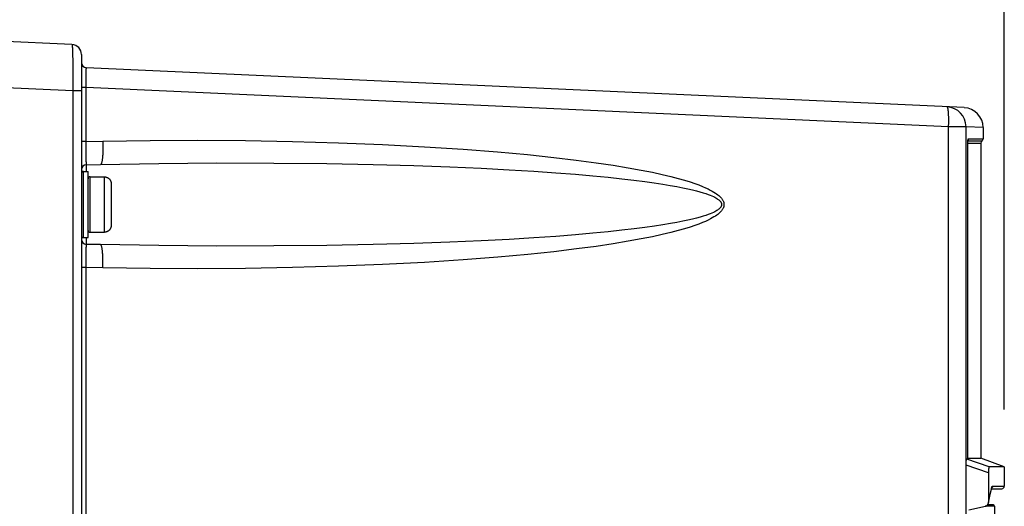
# Model space of a CAD drawing. Extents: x 0 to 594, y 0 to 420.
# Tile 31 of 105: x 280 to 309, y 270 to 285. Entities that reach past the tile are written whole.
import ezdxf

# ---------------------------------------------------------------- set-up
doc = ezdxf.new("R2010")
doc.units = 0
doc.header["$LTSCALE"] = 32.67
doc.layers.get('0').update_dxf_attribs({"linetype": 'CONTINUOUS'})
doc.layers.add('DATUM_AXIS', color=7, linetype='CONTINUOUS')
doc.styles.get("Standard").update_dxf_attribs({"font": 'txt', "width": 0.8})
doc.dimstyles.get("Standard").update_dxf_attribs({"dimtxt": 2.5, "dimasz": 2.5, "dimexe": 1.25, "dimexo": 0.625, "dimtad": 1, "dimcen": 2.5, "dimazin": 3, "dimtfac": 1, "dimtmove": 0, "dimatfit": 3})

# ---------------------------------------------------------------- blocks, each defined once
blk = doc.blocks.new('_FILLED')
at = {"color": 0, "linetype": 'BYBLOCK'}
blk.add_solid([(0, 0), (-1, 0.1429), (-1, -0.1429)], dxfattribs=at)
blk = doc.blocks.new('*D5')
at = {"color": 2, "linetype": 'CONTINUOUS'}
for p, q in [((247.251, 284.046), (247.251, 305.237)), ((309.351, 273.081), (309.351, 305.237)), ((247.251, 304.237), (278.301, 304.237)), ((309.351, 304.237), (278.301, 304.237))]:
    blk.add_line(p, q, dxfattribs=at)
at = {"color": 2, "linetype": 'CONTINUOUS', "xscale": 3.5, "yscale": 3.5, "zscale": 3.5, "rotation": 180}
blk.add_blockref('_FILLED', (247.251, 304.237), dxfattribs=at)
at = {"color": 2, "linetype": 'CONTINUOUS', "xscale": 3.5, "yscale": 3.5, "zscale": 3.5}
blk.add_blockref('_FILLED', (309.351, 304.237), dxfattribs=at)
at = {"color": 5, "linetype": 'CONTINUOUS', "width": 0.8}
blk.add_text('311', height=3.5, dxfattribs=at).set_placement((274.101, 305.112))

msp = doc.modelspace()

# ---------------------------------------------------------------- linework, layer by layer
at = {"color": 7, "linetype": 'CONTINUOUS'}
for p, q in [((281.164, 284.103), (278.941, 284.204)), ((281.451, 283.804), (281.451, 199.585)), ((308.138, 282.197), (281.603, 283.401)), ((308.193, 151.213), (308.193, 281.621)), ((308.711, 281.597), (308.711, 281.259)), ((308.248, 271.581), (308.248, 281.114)), ((308.641, 281.127), (308.641, 271.606)), ((281.607, 280.474), (282.031, 280.483)), ((282.031, 278.059), (281.607, 278.068)), ((308.247, 271.581), (308.218, 271.581)), ((308.248, 271.606), (308.641, 271.606)), ((309.351, 271.348), (308.641, 271.606)), ((309.351, 271.348), (308.896, 271.346)), ((309.351, 271.348), (309.351, 270.767)), ((308.927, 270.517), (308.961, 270.676)), ((308.961, 270.676), (308.963, 270.685)), ((308.962, 270.683), (308.964, 270.689)), ((308.963, 270.685), (309.271, 270.687)), ((308.283, 270.048), (308.782, 270.156)), ((309.011, 270.195), (308.842, 270.195)), ((309.051, 270.155), (309.051, 269.55))]:
    msp.add_line(p, q, dxfattribs=at)
at = {"color": 9, "linetype": 'CONTINUOUS'}
for p, q in [((281.18, 283.924), (281.182, 283.87)), ((281.182, 283.87), (281.184, 283.811)), ((281.184, 283.811), (281.185, 283.746)), ((281.185, 283.746), (281.186, 283.675)), ((281.186, 283.675), (281.187, 283.599)), ((281.187, 283.599), (281.188, 283.519)), ((281.188, 283.519), (281.189, 283.434)), ((281.189, 283.434), (281.189, 283.345)), ((281.189, 283.345), (281.19, 283.253)), ((281.19, 283.158), (281.189, 283.061)), ((281.19, 283.253), (281.19, 283.158)), ((281.59, 283.11), (281.591, 283.155)), ((281.59, 283.063), (281.59, 283.11)), ((281.591, 283.197), (281.592, 283.235)), ((281.591, 283.155), (281.591, 283.197)), ((281.592, 283.235), (281.593, 283.271)), ((281.187, 282.709), (278.941, 282.811)), ((281.189, 283.061), (281.189, 282.962)), ((281.189, 282.962), (281.189, 282.861)), ((281.591, 282.805), (281.451, 282.805)), ((281.59, 283.014), (281.59, 283.063)), ((281.59, 282.963), (281.59, 283.014)), ((281.59, 282.911), (281.59, 282.963)), ((281.591, 282.858), (281.59, 282.911)), ((281.591, 282.805), (281.591, 282.858)), ((281.591, 281.172), (281.591, 282.805)), ((307.666, 281.621), (281.591, 282.805)), ((281.187, 282.709), (281.187, 199.585)), ((281.451, 282.709), (281.187, 282.709)), ((307.666, 151.34), (307.666, 281.621)), ((308.193, 281.621), (307.666, 281.621)), ((308.711, 281.597), (308.193, 281.62)), ((281.591, 281.172), (281.451, 281.172)), ((281.591, 281.172), (282.101, 281.183)), ((281.591, 281.026), (281.591, 281.084)), ((281.591, 280.969), (281.591, 281.026)), ((308.247, 281.11), (308.248, 281.11)), ((308.248, 281.127), (308.641, 281.127)), ((308.251, 281.193), (308.676, 281.193)), ((308.255, 281.219), (308.254, 281.218)), ((308.266, 281.259), (308.711, 281.259)), ((281.591, 280.913), (281.591, 280.969)), ((281.592, 280.859), (281.591, 280.913)), ((281.592, 280.808), (281.592, 280.859)), ((281.593, 280.759), (281.592, 280.808)), ((281.594, 280.713), (281.593, 280.759)), ((281.595, 280.67), (281.594, 280.713)), ((281.596, 280.63), (281.595, 280.67)), ((281.597, 280.595), (281.596, 280.63)), ((281.598, 280.564), (281.597, 280.595)), ((281.607, 280.271), (281.607, 280.474)), ((281.607, 278.068), (281.607, 278.271)), ((281.592, 277.709), (281.593, 277.759)), ((281.593, 277.807), (281.594, 277.851)), ((281.593, 277.759), (281.593, 277.807)), ((281.594, 277.851), (281.595, 277.892)), ((281.595, 277.892), (281.596, 277.93)), ((281.591, 277.601), (281.592, 277.656)), ((281.591, 277.545), (281.591, 277.601)), ((281.591, 277.487), (281.591, 277.545)), ((281.591, 277.429), (281.591, 277.487)), ((281.591, 277.37), (281.591, 277.429)), ((281.592, 277.656), (281.592, 277.709)), ((281.591, 277.37), (281.451, 277.37)), ((281.591, 243.372), (281.591, 277.37)), ((282.101, 277.359), (281.591, 277.37)), ((308.896, 271.346), (308.218, 271.581)), ((308.871, 271.166), (308.193, 271.402)), ((308.932, 270.549), (308.961, 270.687)), ((308.973, 270.71), (308.968, 270.706)), ((308.994, 270.765), (309.351, 270.767)), ((309.051, 270.155), (308.777, 270.155))]:
    msp.add_line(p, q, dxfattribs=at)
for points in [[(281.164, 284.103), (281.166, 284.102), (281.167, 284.099), (281.168, 284.095), (281.17, 284.088), (281.171, 284.08), (281.172, 284.069), (281.173, 284.057), (281.174, 284.043), (281.175, 284.028), (281.176, 284.01), (281.178, 283.991), (281.179, 283.97), (281.18, 283.948), (281.18, 283.924)], [(281.593, 283.271), (281.594, 283.302), (281.595, 283.316), (281.595, 283.33), (281.596, 283.342), (281.596, 283.353), (281.597, 283.363), (281.598, 283.372), (281.599, 283.38), (281.599, 283.386), (281.6, 283.392), (281.601, 283.396), (281.602, 283.399), (281.603, 283.401), (281.603, 283.401)], [(281.189, 282.861), (281.188, 282.759), (281.187, 282.709)], [(307.666, 281.621), (307.667, 281.648), (307.668, 281.674), (307.669, 281.701), (307.669, 281.727), (307.67, 281.754), (307.67, 281.78), (307.67, 281.805), (307.671, 281.831), (307.67, 281.856), (307.67, 281.88), (307.67, 281.904), (307.669, 281.927), (307.668, 281.95), (307.668, 281.972), (307.667, 281.993), (307.665, 282.014), (307.664, 282.034), (307.663, 282.053), (307.661, 282.071), (307.659, 282.088), (307.657, 282.104), (307.655, 282.12), (307.653, 282.134), (307.651, 282.147), (307.649, 282.16), (307.646, 282.171), (307.644, 282.181), (307.641, 282.19), (307.638, 282.198), (307.635, 282.204), (307.632, 282.21), (307.629, 282.214), (307.626, 282.217), (307.623, 282.219), (307.62, 282.22)], [(281.591, 281.084), (281.591, 281.143), (281.591, 281.172)], [(282.101, 281.183), (282.102, 281.153), (282.102, 281.124), (282.102, 281.094), (282.102, 281.065), (282.102, 281.036), (282.102, 281.007), (282.102, 280.978), (282.101, 280.95), (282.101, 280.922), (282.1, 280.895), (282.099, 280.868), (282.098, 280.842), (282.096, 280.817), (282.095, 280.792), (282.093, 280.767), (282.091, 280.744), (282.09, 280.721), (282.088, 280.699), (282.085, 280.678), (282.083, 280.658), (282.081, 280.639), (282.078, 280.621), (282.076, 280.604), (282.073, 280.588), (282.07, 280.573), (282.067, 280.559), (282.064, 280.546), (282.061, 280.534), (282.058, 280.524), (282.055, 280.514), (282.052, 280.506), (282.048, 280.499), (282.045, 280.493), (282.041, 280.489), (282.038, 280.486), (282.034, 280.484), (282.031, 280.483)], [(282.101, 281.183), (283.525, 281.205), (284.966, 281.211), (286.406, 281.202), (287.83, 281.177), (289.218, 281.138), (290.556, 281.084), (291.824, 281.018), (292.994, 280.942), (294.034, 280.861), (294.94, 280.778), (295.727, 280.696), (296.412, 280.614), (297.008, 280.535), (297.527, 280.458), (297.978, 280.383), (298.371, 280.312), (298.712, 280.244), (299.009, 280.18), (299.266, 280.118), (299.489, 280.06), (299.682, 280.006), (299.849, 279.954), (299.993, 279.906), (300.117, 279.861), (300.224, 279.819), (300.316, 279.779), (300.395, 279.743), (300.463, 279.708), (300.522, 279.676), (300.573, 279.647), (300.616, 279.619), (300.654, 279.593), (300.687, 279.568), (300.716, 279.545), (300.74, 279.523), (300.762, 279.502), (300.78, 279.483), (300.797, 279.464), (300.811, 279.446), (300.823, 279.429), (300.833, 279.413), (300.842, 279.397), (300.85, 279.382), (300.857, 279.367), (300.862, 279.352), (300.867, 279.338), (300.87, 279.325), (300.873, 279.311), (300.875, 279.298), (300.876, 279.284), (300.876, 279.271), (300.876, 279.258), (300.875, 279.244), (300.873, 279.231), (300.87, 279.217), (300.867, 279.204), (300.862, 279.19), (300.857, 279.175), (300.85, 279.16), (300.842, 279.145), (300.833, 279.129), (300.823, 279.113), (300.811, 279.096), (300.797, 279.078), (300.781, 279.059), (300.762, 279.04), (300.74, 279.019), (300.716, 278.997), (300.687, 278.974), (300.655, 278.949), (300.617, 278.923), (300.573, 278.895), (300.522, 278.866), (300.464, 278.834), (300.396, 278.8), (300.317, 278.763), (300.225, 278.724), (300.118, 278.681), (299.994, 278.636), (299.85, 278.588), (299.683, 278.536), (299.49, 278.482), (299.267, 278.424), (299.01, 278.362), (298.714, 278.298), (298.372, 278.23), (297.98, 278.159), (297.528, 278.084), (297.009, 278.007), (296.413, 277.928), (295.728, 277.846), (294.941, 277.764), (294.035, 277.681), (292.994, 277.6), (291.825, 277.524), (290.556, 277.458), (289.218, 277.404), (287.83, 277.365), (286.407, 277.34), (284.966, 277.331), (283.525, 277.337), (282.101, 277.359)], [(308.247, 271.581), (308.247, 281.12), (308.247, 281.129), (308.247, 281.138), (308.248, 281.147), (308.248, 281.156), (308.248, 281.165), (308.249, 281.174), (308.249, 281.182), (308.25, 281.19), (308.251, 281.198), (308.251, 281.205), (308.252, 281.212), (308.253, 281.219)], [(308.253, 281.219), (308.254, 281.225), (308.255, 281.231), (308.256, 281.236), (308.257, 281.241), (308.258, 281.245), (308.259, 281.249), (308.26, 281.252), (308.261, 281.255), (308.262, 281.257), (308.264, 281.258), (308.265, 281.259), (308.266, 281.259)], [(308.266, 281.259), (308.266, 281.253), (308.265, 281.247), (308.264, 281.241), (308.262, 281.236), (308.26, 281.23), (308.258, 281.224), (308.255, 281.219)], [(281.607, 280.474), (281.607, 280.475), (281.606, 280.477), (281.605, 280.48), (281.604, 280.484), (281.603, 280.49), (281.603, 280.497), (281.602, 280.505), (281.601, 280.514), (281.6, 280.525), (281.6, 280.537), (281.599, 280.55), (281.598, 280.564)], [(282.031, 280.483), (283.792, 280.512), (285.547, 280.526), (287.271, 280.524), (288.871, 280.508), (290.273, 280.482), (291.502, 280.448), (292.583, 280.409), (293.537, 280.367), (294.381, 280.323), (295.13, 280.278), (295.794, 280.232), (296.385, 280.186), (296.909, 280.14), (297.375, 280.094), (297.788, 280.05), (298.155, 280.007), (298.481, 279.965), (298.77, 279.924), (299.025, 279.885), (299.252, 279.848), (299.452, 279.811), (299.629, 279.777), (299.785, 279.743), (299.922, 279.712), (300.043, 279.681), (300.149, 279.653), (300.242, 279.625), (300.323, 279.599), (300.394, 279.575), (300.455, 279.551), (300.509, 279.529), (300.555, 279.509), (300.595, 279.489), (300.629, 279.471), (300.658, 279.453), (300.683, 279.437), (300.704, 279.422), (300.722, 279.408), (300.737, 279.396), (300.75, 279.383), (300.761, 279.372), (300.77, 279.361), (300.777, 279.351), (300.784, 279.341), (300.789, 279.332), (300.793, 279.323), (300.797, 279.315), (300.8, 279.306), (300.802, 279.298), (300.804, 279.29), (300.805, 279.283), (300.805, 279.275), (300.805, 279.267), (300.805, 279.259), (300.804, 279.252), (300.802, 279.244), (300.8, 279.236), (300.797, 279.227), (300.794, 279.219), (300.789, 279.21), (300.784, 279.201), (300.778, 279.191), (300.77, 279.181), (300.761, 279.17), (300.75, 279.159), (300.738, 279.147), (300.723, 279.134), (300.705, 279.12), (300.684, 279.105), (300.659, 279.089), (300.63, 279.072), (300.596, 279.053), (300.556, 279.034), (300.51, 279.013), (300.457, 278.991), (300.396, 278.968), (300.325, 278.943), (300.244, 278.917), (300.151, 278.89), (300.045, 278.861), (299.925, 278.831), (299.787, 278.799), (299.632, 278.766), (299.455, 278.731), (299.255, 278.695), (299.028, 278.657), (298.773, 278.618), (298.484, 278.577), (298.158, 278.535), (297.791, 278.492), (297.378, 278.448), (296.912, 278.402), (296.388, 278.357), (295.797, 278.31), (295.132, 278.264), (294.383, 278.219), (293.539, 278.174), (292.585, 278.132), (291.504, 278.094), (290.274, 278.06), (288.871, 278.034)], [(281.596, 277.93), (281.598, 277.963), (281.598, 277.978), (281.599, 277.992), (281.6, 278.005), (281.6, 278.017), (281.601, 278.027), (281.602, 278.037), (281.603, 278.045), (281.603, 278.052), (281.604, 278.058), (281.605, 278.062), (281.606, 278.065), (281.607, 278.067), (281.607, 278.068)], [(282.101, 277.359), (282.102, 277.389), (282.102, 277.418), (282.102, 277.448), (282.102, 277.477), (282.102, 277.506), (282.102, 277.535), (282.102, 277.564), (282.101, 277.592), (282.101, 277.619), (282.1, 277.647), (282.099, 277.674), (282.098, 277.7), (282.096, 277.725), (282.095, 277.75), (282.093, 277.774), (282.091, 277.798), (282.09, 277.821), (282.088, 277.843), (282.085, 277.864), (282.083, 277.884), (282.081, 277.903), (282.078, 277.921), (282.076, 277.938), (282.073, 277.954), (282.07, 277.969), (282.067, 277.983), (282.064, 277.996), (282.061, 278.008), (282.058, 278.018), (282.055, 278.028), (282.052, 278.036), (282.048, 278.043), (282.045, 278.048), (282.041, 278.053), (282.038, 278.056), (282.034, 278.058), (282.031, 278.059)], [(288.871, 278.034), (287.271, 278.018), (285.547, 278.016), (283.792, 278.03), (282.031, 278.059)], [(308.961, 270.687), (308.961, 270.682), (308.96, 270.677), (308.96, 270.672), (308.96, 270.671)], [(308.961, 270.687), (308.963, 270.699), (308.966, 270.71)], [(308.966, 270.71), (308.969, 270.72), (308.971, 270.73), (308.974, 270.738), (308.977, 270.745), (308.98, 270.751), (308.983, 270.756), (308.986, 270.76), (308.988, 270.762), (308.991, 270.764), (308.994, 270.765)], [(308.994, 270.765), (308.994, 270.759), (308.993, 270.753), (308.992, 270.747), (308.991, 270.741), (308.989, 270.736), (308.986, 270.73), (308.984, 270.725), (308.98, 270.72), (308.977, 270.715), (308.973, 270.71)], [(308.871, 270.273), (308.902, 270.411), (308.932, 270.549)]]:
    msp.add_lwpolyline(points, dxfattribs=at)
at = {"color": 7, "linetype": 'CONTINUOUS'}
for points in [[(308.248, 281.114), (308.248, 281.124), (308.248, 281.134), (308.248, 281.143), (308.248, 281.153), (308.249, 281.162), (308.249, 281.17), (308.25, 281.178), (308.25, 281.185), (308.251, 281.191), (308.252, 281.196), (308.252, 281.201), (308.253, 281.206), (308.253, 281.21), (308.254, 281.213), (308.254, 281.216), (308.255, 281.218), (308.255, 281.22), (308.255, 281.222), (308.256, 281.223), (308.256, 281.224), (308.256, 281.224)], [(308.193, 271.413), (308.193, 271.425), (308.193, 271.436), (308.193, 271.446), (308.194, 271.457), (308.194, 271.467), (308.195, 271.476), (308.195, 271.486), (308.196, 271.495), (308.197, 271.504), (308.198, 271.512), (308.199, 271.52), (308.2, 271.528), (308.201, 271.535), (308.202, 271.541), (308.203, 271.548), (308.204, 271.554), (308.206, 271.559), (308.207, 271.564), (308.208, 271.568), (308.21, 271.572), (308.211, 271.575), (308.213, 271.577), (308.215, 271.579), (308.216, 271.58), (308.218, 271.581)], [(308.248, 271.581), (308.247, 271.581), (308.247, 271.581)], [(308.896, 271.346), (308.894, 271.345), (308.892, 271.344), (308.891, 271.342), (308.889, 271.34), (308.888, 271.337), (308.886, 271.333), (308.885, 271.329), (308.884, 271.324), (308.883, 271.319), (308.881, 271.313), (308.88, 271.307), (308.879, 271.3), (308.878, 271.293), (308.877, 271.285), (308.876, 271.277), (308.875, 271.269), (308.875, 271.26), (308.874, 271.251), (308.873, 271.241), (308.873, 271.232), (308.873, 271.222), (308.872, 271.211), (308.872, 271.2), (308.872, 271.189), (308.871, 271.178), (308.871, 270.273)], [(308.964, 270.689), (308.965, 270.694), (308.966, 270.699), (308.967, 270.703), (308.968, 270.706), (308.969, 270.709), (308.97, 270.711), (308.971, 270.713), (308.971, 270.714), (308.971, 270.714)], [(308.869, 270.249), (308.894, 270.361), (308.927, 270.517)], [(308.782, 270.156), (308.788, 270.157), (308.794, 270.159), (308.8, 270.162), (308.806, 270.165), (308.813, 270.169), (308.819, 270.173), (308.825, 270.178), (308.831, 270.183), (308.837, 270.189), (308.842, 270.195), (308.847, 270.202), (308.852, 270.209), (308.856, 270.216), (308.86, 270.223), (308.863, 270.231), (308.866, 270.238), (308.868, 270.245), (308.869, 270.249)], [(308.869, 270.249), (308.869, 270.253), (308.871, 270.26), (308.871, 270.267), (308.871, 270.273)]]:
    msp.add_lwpolyline(points, dxfattribs=at)
for centre, radius, start, end in [((281.151, 283.804), 0.3, 0, 87.4), ((281.611, 283.561), 0.16, 180, 267.4), ((307.593, 281.621), 0.6, 0, 87.4), ((308.111, 281.597), 0.6, 0, 87.4), ((308.721, 281.127), 0.08, 124.2289, 180), ((308.631, 281.259), 0.08, 304.2289, 360), ((281.611, 280.314), 0.16, 91.2, 180), ((281.611, 278.228), 0.16, 180, 268.8), ((309.271, 270.767), 0.08, 270.3, 360), ((309.011, 270.155), 0.04, 0, 90)]:
    msp.add_arc(centre, radius, start, end, dxfattribs=at)
at = {"layer": 'DATUM_AXIS', "color": 9, "linetype": 'CONTINUOUS'}
for p, q in [((281.511, 278.271), (281.511, 280.271)), ((281.711, 278.431), (281.711, 280.111)), ((282.151, 278.437), (282.151, 280.105))]:
    msp.add_line(p, q, dxfattribs=at)
at = {"layer": 'DATUM_AXIS', "color": 7, "linetype": 'CONTINUOUS'}
for p, q in [((281.511, 280.271), (281.651, 280.271)), ((281.651, 278.271), (281.651, 280.271)), ((281.711, 280.111), (281.951, 280.111)), ((281.951, 280.111), (281.951, 280.105)), ((281.951, 280.105), (282.151, 280.105)), ((282.351, 279.903), (282.351, 278.639)), ((281.711, 278.431), (281.951, 278.431)), ((281.951, 278.437), (281.951, 278.431)), ((281.951, 278.437), (282.151, 278.437)), ((281.511, 278.271), (281.651, 278.271))]:
    msp.add_line(p, q, dxfattribs=at)
for points in [[(282.151, 280.105), (282.16, 280.105), (282.169, 280.104), (282.177, 280.103), (282.186, 280.102), (282.195, 280.1), (282.204, 280.098), (282.212, 280.095), (282.221, 280.092), (282.229, 280.089), (282.237, 280.085), (282.245, 280.081), (282.253, 280.077), (282.261, 280.072), (282.268, 280.067), (282.275, 280.061), (282.282, 280.055), (282.289, 280.049), (282.295, 280.043), (282.301, 280.036), (282.307, 280.029), (282.312, 280.022), (282.317, 280.015), (282.322, 280.007), (282.327, 279.999), (282.331, 279.991), (282.334, 279.983), (282.338, 279.974), (282.341, 279.966), (282.343, 279.957), (282.346, 279.948), (282.347, 279.939), (282.349, 279.93), (282.35, 279.921), (282.351, 279.912), (282.351, 279.903)], [(282.351, 278.639), (282.351, 278.63), (282.35, 278.621), (282.349, 278.611), (282.347, 278.602), (282.346, 278.593), (282.343, 278.585), (282.341, 278.576), (282.338, 278.567), (282.334, 278.559), (282.331, 278.551), (282.327, 278.543), (282.322, 278.535), (282.317, 278.527), (282.312, 278.52), (282.307, 278.512), (282.301, 278.505), (282.295, 278.499), (282.289, 278.492), (282.282, 278.486), (282.275, 278.481), (282.268, 278.475), (282.261, 278.47), (282.253, 278.465), (282.245, 278.461), (282.237, 278.457), (282.229, 278.453), (282.221, 278.45), (282.212, 278.447), (282.204, 278.444), (282.195, 278.442), (282.186, 278.44), (282.177, 278.439), (282.169, 278.438), (282.16, 278.437), (282.151, 278.437)]]:
    msp.add_lwpolyline(points, dxfattribs=at)
for centre, start, end in [((281.511, 280.211), 90, 180), ((281.711, 280.051), 90, 180), ((281.511, 278.331), 180, 270), ((281.711, 278.491), 180, 270)]:
    msp.add_arc(centre, 0.06, start, end, dxfattribs=at)

# ---------------------------------------------------------------- dimensions: what is measured, and where the dimension line sits
at = {"color": 2, "linetype": 'CONTINUOUS'}
dim = msp.add_linear_dim(base=(309.351, 304.237), p1=(247.251, 284.046), p2=(309.351, 273.081), dimstyle='Standard', dxfattribs=at)
dim.commit()
dim.dimension.update_dxf_attribs({"geometry": '*D5', "text_midpoint": (278.301, 306.862), "dimtype": 128})

doc.saveas('drawing.dxf')
